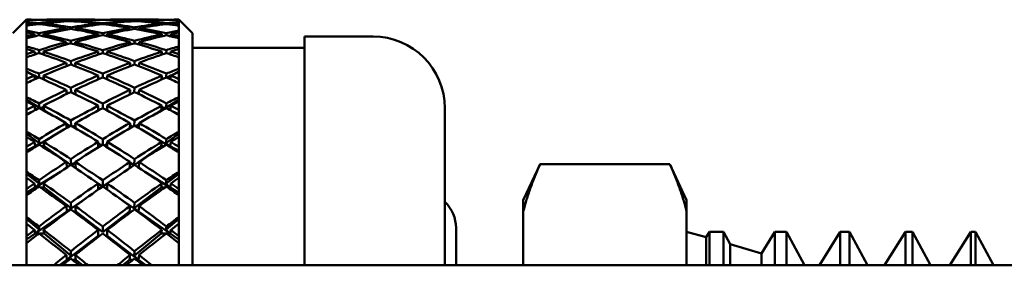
# Model space of a CAD drawing. Header units: inches. Extents: x 1 to 203, y 4 to 128.
# Tile 35 of 51: x 100.925 to 102.022, y 104.112 to 104.386. Entities that reach past the tile are written whole.
import ezdxf

# ---------------------------------------------------------------- set-up
doc = ezdxf.new("R2010")
doc.units = ezdxf.units.IN
doc.header["$LTSCALE"] = 6
doc.header["$MEASUREMENT"] = 0
doc.layers.add('Visible (ANSI)', color=7, linetype='Continuous', lineweight=50)

msp = doc.modelspace()

# ---------------------------------------------------------------- linework, layer by layer
at = {"layer": 'Visible (ANSI)'}
for p, q in [((100.917, 104.371), (100.932, 104.386)), ((100.932, 104.386), (100.932, 104.3858)), ((100.932, 104.386), (100.9373, 104.386)), ((100.932, 104.3858), (100.932, 104.3856)), ((100.932, 104.3856), (100.932, 104.3836)), ((100.932, 104.3836), (100.932, 104.3827)), ((100.932, 104.3827), (100.932, 104.3806)), ((100.932, 104.3806), (100.932, 104.3792)), ((100.941, 104.386), (100.9411, 104.3858)), ((100.941, 104.3817), (100.9412, 104.3805)), ((100.9461, 104.3859), (100.946, 104.386)), ((100.9462, 104.3811), (100.946, 104.3823)), ((100.951, 104.386), (100.9511, 104.3858)), ((100.951, 104.3817), (100.9512, 104.3805)), ((100.9548, 104.386), (101.0082, 104.386)), ((100.9765, 104.3848), (100.9765, 104.3841)), ((100.9815, 104.3845), (100.9815, 104.3851)), ((100.9865, 104.3848), (100.9865, 104.3841)), ((101.012, 104.386), (101.012, 104.3858)), ((101.012, 104.3817), (101.012, 104.3805)), ((101.017, 104.386), (101.017, 104.3859)), ((101.017, 104.3822), (101.017, 104.3811)), ((101.022, 104.3858), (101.022, 104.386)), ((101.022, 104.3805), (101.022, 104.3817)), ((101.0258, 104.386), (101.0792, 104.386)), ((101.0475, 104.3841), (101.0475, 104.3848)), ((101.0525, 104.3851), (101.0525, 104.3845)), ((101.0575, 104.3841), (101.0575, 104.3848)), ((101.0828, 104.3805), (101.083, 104.3817)), ((101.0829, 104.3858), (101.083, 104.386)), ((101.088, 104.3823), (101.0878, 104.3811)), ((101.088, 104.386), (101.0879, 104.3859)), ((101.0928, 104.3805), (101.093, 104.3817)), ((101.0929, 104.3858), (101.093, 104.386)), ((101.0967, 104.386), (101.102, 104.386)), ((101.102, 104.3858), (101.102, 104.386)), ((101.117, 104.371), (101.102, 104.386)), ((101.102, 104.3856), (101.102, 104.3858)), ((101.102, 104.3836), (101.102, 104.3856)), ((101.102, 104.3827), (101.102, 104.3836)), ((101.102, 104.3806), (101.102, 104.3827)), ((101.102, 104.3792), (101.102, 104.3806)), ((100.932, 104.3792), (100.932, 104.3738)), ((100.932, 104.3738), (100.932, 104.3717)), ((100.932, 104.3717), (100.932, 104.3677)), ((100.941, 104.3698), (100.9413, 104.3676)), ((100.9463, 104.3686), (100.946, 104.3709)), ((100.951, 104.3698), (100.9513, 104.3674)), ((100.9765, 104.3767), (100.9766, 104.375)), ((100.9816, 104.3758), (100.9815, 104.3775)), ((100.9865, 104.3767), (100.9866, 104.3749)), ((101.012, 104.3698), (101.012, 104.3675)), ((101.017, 104.3709), (101.017, 104.3687)), ((101.022, 104.3675), (101.022, 104.3698)), ((101.0474, 104.3749), (101.0475, 104.3767)), ((101.0525, 104.3775), (101.0524, 104.3758)), ((101.0574, 104.375), (101.0575, 104.3767)), ((101.0827, 104.3674), (101.083, 104.3698)), ((101.088, 104.3709), (101.0877, 104.3686)), ((101.0927, 104.3676), (101.093, 104.3698)), ((101.102, 104.3738), (101.102, 104.3792)), ((101.102, 104.3717), (101.102, 104.3738)), ((101.102, 104.3677), (101.102, 104.3717)), ((101.117, 104.371), (101.117, 104.1122)), ((100.932, 104.3677), (100.932, 104.3653)), ((100.932, 104.3653), (100.932, 104.3564)), ((100.9765, 104.361), (100.9766, 104.3583)), ((100.9816, 104.3596), (100.9815, 104.3624)), ((100.9865, 104.361), (100.9866, 104.3582)), ((101.0474, 104.3582), (101.0475, 104.361)), ((101.0525, 104.3624), (101.0524, 104.3596)), ((101.0574, 104.3583), (101.0575, 104.361)), ((101.102, 104.3653), (101.102, 104.3677)), ((101.102, 104.3564), (101.102, 104.3653)), ((101.242, 104.1122), (101.242, 104.3672)), ((101.242, 104.3672), (101.3183, 104.3672)), ((100.932, 104.3564), (100.932, 104.3533)), ((100.932, 104.3533), (100.932, 104.3474)), ((100.932, 104.3474), (100.932, 104.3439)), ((100.941, 104.3504), (100.9414, 104.3472)), ((100.9412, 104.349), (100.9437, 104.3479)), ((100.9464, 104.3486), (100.946, 104.352)), ((100.951, 104.3504), (100.9514, 104.3469)), ((101.012, 104.3504), (101.012, 104.3471)), ((101.017, 104.352), (101.017, 104.3487)), ((101.022, 104.3471), (101.022, 104.3504)), ((101.0826, 104.3469), (101.083, 104.3504)), ((101.088, 104.352), (101.0876, 104.3486)), ((101.0903, 104.3479), (101.0928, 104.349)), ((101.0926, 104.3472), (101.093, 104.3504)), ((101.102, 104.3533), (101.102, 104.3564)), ((101.102, 104.3474), (101.102, 104.3533)), ((101.102, 104.3439), (101.102, 104.3474)), ((101.117, 104.3547), (101.242, 104.3547)), ((100.932, 104.3439), (100.932, 104.3316)), ((100.9765, 104.3379), (100.9767, 104.3342)), ((100.9817, 104.336), (100.9815, 104.3398)), ((100.9865, 104.3379), (100.9867, 104.334)), ((101.0473, 104.334), (101.0475, 104.3379)), ((101.0525, 104.3398), (101.0523, 104.336)), ((101.0573, 104.3342), (101.0575, 104.3379)), ((101.102, 104.3316), (101.102, 104.3439)), ((100.932, 104.3316), (100.932, 104.3275)), ((100.932, 104.3284), (100.9405, 104.3239)), ((100.932, 104.3275), (100.932, 104.3198)), ((100.9466, 104.3213), (100.946, 104.3258)), ((101.017, 104.3258), (101.017, 104.3216)), ((101.088, 104.3258), (101.0874, 104.3213)), ((101.0935, 104.3239), (101.102, 104.3284)), ((101.102, 104.3275), (101.102, 104.3316)), ((101.102, 104.3198), (101.102, 104.3275)), ((100.932, 104.3198), (100.932, 104.3153)), ((100.932, 104.3153), (100.932, 104.2998)), ((100.941, 104.3237), (100.9415, 104.3196)), ((100.9411, 104.3237), (100.9455, 104.3213)), ((100.9487, 104.3204), (100.9513, 104.3212)), ((100.951, 104.3237), (100.9516, 104.3191)), ((101.012, 104.3237), (101.012, 104.3194)), ((101.022, 104.3194), (101.022, 104.3237)), ((101.0824, 104.3191), (101.083, 104.3237)), ((101.0827, 104.3212), (101.0853, 104.3204)), ((101.0885, 104.3213), (101.0929, 104.3237)), ((101.0925, 104.3196), (101.093, 104.3237)), ((101.102, 104.3153), (101.102, 104.3198)), ((101.102, 104.2998), (101.102, 104.3153)), ((100.9765, 104.3077), (100.9768, 104.3031)), ((100.9766, 104.3051), (100.9788, 104.304)), ((100.9818, 104.3052), (100.9815, 104.3101)), ((100.9855, 104.3034), (100.9867, 104.3039)), ((100.9865, 104.3077), (100.9868, 104.3028)), ((101.0472, 104.3028), (101.0475, 104.3077)), ((101.0473, 104.3039), (101.0485, 104.3034)), ((101.0525, 104.3101), (101.0522, 104.3052)), ((101.0552, 104.304), (101.0574, 104.3051)), ((101.0572, 104.3031), (101.0575, 104.3077)), ((100.932, 104.2998), (100.932, 104.2947)), ((100.932, 104.2968), (100.9467, 104.2879)), ((100.932, 104.2947), (100.932, 104.2853)), ((100.9467, 104.2879), (100.946, 104.2927)), ((101.017, 104.2926), (101.017, 104.2874)), ((101.0873, 104.2879), (101.102, 104.2968)), ((101.088, 104.2927), (101.0873, 104.2879)), ((101.102, 104.2947), (101.102, 104.2998)), ((101.102, 104.2853), (101.102, 104.2947)), ((100.932, 104.2853), (100.932, 104.2798)), ((100.932, 104.2806), (100.9387, 104.2835)), ((100.941, 104.2901), (100.9417, 104.2851)), ((100.9455, 104.2871), (100.9467, 104.2879)), ((100.9469, 104.287), (100.9512, 104.2888)), ((100.951, 104.2901), (100.9517, 104.2848)), ((100.9517, 104.2848), (100.951, 104.2848)), ((100.9517, 104.2848), (100.957, 104.2815)), ((101.012, 104.2901), (101.012, 104.2848)), ((101.012, 104.2867), (101.0138, 104.2858)), ((101.0202, 104.2858), (101.022, 104.2867)), ((101.022, 104.2848), (101.022, 104.2901)), ((101.077, 104.2815), (101.0823, 104.2848)), ((101.0823, 104.2848), (101.083, 104.2901)), ((101.083, 104.2848), (101.0823, 104.2848)), ((101.0828, 104.2888), (101.0871, 104.287)), ((101.0873, 104.2879), (101.0885, 104.2871)), ((101.0923, 104.2851), (101.093, 104.2901)), ((101.0953, 104.2835), (101.102, 104.2806)), ((101.102, 104.2798), (101.102, 104.2853)), ((101.3983, 104.2872), (101.3983, 104.1122)), ((100.932, 104.2798), (100.932, 104.2613)), ((100.9765, 104.2707), (100.9768, 104.2652)), ((100.9819, 104.2677), (100.9815, 104.2736)), ((100.9865, 104.2707), (100.9869, 104.2648)), ((101.0471, 104.2648), (101.0475, 104.2707)), ((101.0525, 104.2736), (101.0521, 104.2677)), ((101.0572, 104.2652), (101.0575, 104.2707)), ((101.102, 104.2613), (101.102, 104.2798)), ((100.932, 104.2613), (100.932, 104.2553)), ((100.9765, 104.2696), (100.9804, 104.2673)), ((100.9835, 104.2667), (100.9866, 104.2683)), ((101.0474, 104.2683), (101.0505, 104.2667)), ((101.0536, 104.2673), (101.0575, 104.2696)), ((101.102, 104.2553), (101.102, 104.2613)), ((100.932, 104.2586), (100.9467, 104.2484)), ((100.932, 104.2553), (100.932, 104.2442)), ((100.941, 104.2498), (100.9417, 104.2449)), ((100.9417, 104.2449), (100.9511, 104.2498)), ((100.9417, 104.2449), (100.9467, 104.2484)), ((100.9467, 104.2484), (100.946, 104.2529)), ((100.951, 104.2498), (100.9517, 104.2449)), ((101.012, 104.2498), (101.012, 104.2437)), ((101.017, 104.2529), (101.017, 104.2468)), ((101.022, 104.2437), (101.022, 104.2498)), ((101.0823, 104.2449), (101.083, 104.2498)), ((101.0829, 104.2498), (101.0923, 104.2449)), ((101.0873, 104.2484), (101.102, 104.2586)), ((101.088, 104.2529), (101.0873, 104.2484)), ((101.0873, 104.2484), (101.0923, 104.2449)), ((101.0923, 104.2449), (101.093, 104.2498)), ((101.102, 104.2442), (101.102, 104.2553)), ((100.932, 104.2399), (100.9417, 104.2449)), ((100.932, 104.2442), (100.932, 104.2379)), ((100.932, 104.2379), (100.932, 104.2166)), ((100.9417, 104.2449), (100.9425, 104.2445)), ((100.9431, 104.2449), (100.9417, 104.2449)), ((100.9517, 104.2449), (100.949, 104.2449)), ((100.9517, 104.2449), (100.9819, 104.224)), ((101.012, 104.248), (101.0155, 104.2459)), ((101.0185, 104.2459), (101.022, 104.248)), ((101.0521, 104.224), (101.0823, 104.2449)), ((101.085, 104.2449), (101.0823, 104.2449)), ((101.0923, 104.2449), (101.0909, 104.2449)), ((101.0915, 104.2445), (101.0923, 104.2449)), ((101.0923, 104.2449), (101.102, 104.2399)), ((101.102, 104.2379), (101.102, 104.2442)), ((101.102, 104.2166), (101.102, 104.2379)), ((100.9765, 104.2274), (100.9769, 104.2211)), ((100.9819, 104.224), (100.9815, 104.2307)), ((100.9821, 104.2237), (100.9865, 104.2264)), ((100.9865, 104.2274), (100.987, 104.2206)), ((101.047, 104.2206), (101.0475, 104.2274)), ((101.0475, 104.2264), (101.0519, 104.2237)), ((101.0525, 104.2307), (101.0521, 104.224)), ((101.0571, 104.2211), (101.0575, 104.2274)), ((100.932, 104.2166), (100.932, 104.2098)), ((100.9818, 104.2239), (100.9819, 104.224)), ((100.987, 104.2206), (100.9869, 104.2206)), ((100.987, 104.2206), (100.9886, 104.2194)), ((101.0454, 104.2194), (101.047, 104.2206)), ((101.0471, 104.2206), (101.047, 104.2206)), ((101.0521, 104.224), (101.0522, 104.2239)), ((101.102, 104.2098), (101.102, 104.2166)), ((101.4858, 104.1849), (101.5044, 104.2249)), ((101.5044, 104.2248), (101.5044, 104.2249)), ((101.5044, 104.2249), (101.6492, 104.2249)), ((101.5044, 104.2248), (101.6492, 104.2248)), ((101.6492, 104.2248), (101.6492, 104.2249)), ((101.6678, 104.1849), (101.6492, 104.2249)), ((100.932, 104.2142), (100.9467, 104.2029)), ((100.932, 104.2098), (100.932, 104.1972)), ((100.9417, 104.1991), (100.967, 104.2145)), ((100.9467, 104.2029), (100.946, 104.207)), ((101.017, 104.207), (101.017, 104.2001)), ((101.067, 104.2145), (101.0923, 104.1991)), ((101.0873, 104.2029), (101.102, 104.2142)), ((101.088, 104.207), (101.0873, 104.2029)), ((101.102, 104.1972), (101.102, 104.2098)), ((100.932, 104.1931), (100.9417, 104.1991)), ((100.932, 104.1972), (100.932, 104.1901)), ((100.941, 104.2035), (100.9417, 104.1991)), ((100.9417, 104.1991), (100.9467, 104.2029)), ((100.9417, 104.1991), (100.9433, 104.1981)), ((100.9447, 104.1991), (100.9417, 104.1991)), ((100.9517, 104.1991), (100.9474, 104.1991)), ((100.951, 104.2035), (100.9517, 104.1991)), ((100.9517, 104.1991), (100.9819, 104.1759)), ((101.012, 104.2035), (101.012, 104.1966)), ((101.012, 104.2032), (101.0168, 104.1999)), ((101.0172, 104.1999), (101.022, 104.2032)), ((101.022, 104.1966), (101.022, 104.2035)), ((101.0521, 104.1759), (101.0823, 104.1991)), ((101.0823, 104.1991), (101.083, 104.2035)), ((101.0866, 104.1991), (101.0823, 104.1991)), ((101.0873, 104.2029), (101.0923, 104.1991)), ((101.0923, 104.1991), (101.0893, 104.1991)), ((101.0907, 104.1981), (101.0923, 104.1991)), ((101.0923, 104.1991), (101.093, 104.2035)), ((101.0923, 104.1991), (101.102, 104.1931)), ((101.102, 104.1901), (101.102, 104.1972)), ((100.932, 104.1901), (100.932, 104.1662)), ((100.977, 104.1721), (100.9986, 104.187)), ((101.0354, 104.187), (101.057, 104.1721)), ((101.102, 104.1662), (101.102, 104.1901)), ((101.4858, 104.1727), (101.4858, 104.1849)), ((101.6678, 104.1727), (101.6678, 104.1849)), ((100.9417, 104.1477), (100.977, 104.1721)), ((100.9765, 104.1783), (100.977, 104.1721)), ((100.977, 104.1721), (100.9819, 104.1759)), ((100.977, 104.1721), (100.9775, 104.1717)), ((100.9781, 104.1721), (100.977, 104.1721)), ((100.9819, 104.1759), (100.9815, 104.1819)), ((100.987, 104.1721), (100.9849, 104.1721)), ((100.9865, 104.1783), (100.987, 104.1721)), ((100.987, 104.1721), (101.017, 104.1491)), ((101.017, 104.1491), (101.047, 104.1721)), ((101.047, 104.1721), (101.0475, 104.1783)), ((101.0491, 104.1721), (101.047, 104.1721)), ((101.0525, 104.1819), (101.0521, 104.1759)), ((101.0521, 104.1759), (101.057, 104.1721)), ((101.057, 104.1721), (101.0559, 104.1721)), ((101.0565, 104.1717), (101.057, 104.1721)), ((101.057, 104.1721), (101.0575, 104.1783)), ((101.057, 104.1721), (101.0923, 104.1477)), ((101.4858, 104.1122), (101.4858, 104.1727)), ((101.6678, 104.1122), (101.6678, 104.1727)), ((100.932, 104.1662), (100.932, 104.1586)), ((100.932, 104.1641), (100.9467, 104.1519)), ((101.0873, 104.1519), (101.102, 104.1641)), ((101.102, 104.1586), (101.102, 104.1662)), ((100.932, 104.1586), (100.932, 104.1446)), ((100.941, 104.1517), (100.9417, 104.1477)), ((100.9417, 104.1477), (100.9467, 104.1519)), ((100.9467, 104.1519), (100.946, 104.1555)), ((100.951, 104.1517), (100.9517, 104.1477)), ((101.012, 104.1517), (101.012, 104.1452)), ((101.017, 104.1555), (101.017, 104.1491)), ((101.022, 104.1452), (101.022, 104.1517)), ((101.0823, 104.1477), (101.083, 104.1517)), ((101.088, 104.1555), (101.0873, 104.1519)), ((101.0873, 104.1519), (101.0923, 104.1477)), ((101.0923, 104.1477), (101.093, 104.1517)), ((101.102, 104.1446), (101.102, 104.1586)), ((101.4108, 104.1538), (101.4108, 104.1122)), ((101.6895, 104.1434), (101.6678, 104.1497)), ((101.6895, 104.1434), (101.6934, 104.1497)), ((101.6934, 104.1497), (101.6934, 104.1122)), ((101.6934, 104.1497), (101.7088, 104.1497)), ((101.7088, 104.1122), (101.7088, 104.1497)), ((101.7163, 104.1356), (101.7088, 104.1497)), ((101.7511, 104.1255), (101.7662, 104.1497)), ((101.7662, 104.1497), (101.7662, 104.1122)), ((101.7662, 104.1497), (101.779, 104.1497)), ((101.779, 104.1122), (101.779, 104.1497)), ((101.7991, 104.1122), (101.779, 104.1497)), ((101.8157, 104.1122), (101.8389, 104.1497)), ((101.8389, 104.1497), (101.8389, 104.1122)), ((101.8389, 104.1497), (101.8492, 104.1497)), ((101.8492, 104.1122), (101.8492, 104.1497)), ((101.8693, 104.1122), (101.8492, 104.1497)), ((101.8885, 104.1122), (101.9117, 104.1497)), ((101.9117, 104.1497), (101.9117, 104.1122)), ((101.9117, 104.1497), (101.9194, 104.1497)), ((101.9194, 104.1122), (101.9194, 104.1497)), ((101.9395, 104.1122), (101.9194, 104.1497)), ((101.9612, 104.1122), (101.9845, 104.1497)), ((101.9845, 104.1497), (101.9845, 104.1122)), ((101.9845, 104.1497), (101.9896, 104.1497)), ((101.9896, 104.1122), (101.9896, 104.1497)), ((102.0097, 104.1122), (101.9896, 104.1497)), ((100.932, 104.141), (100.9417, 104.1477)), ((100.932, 104.1446), (100.932, 104.1368)), ((100.9417, 104.1477), (100.9439, 104.1461)), ((100.9459, 104.1477), (100.9417, 104.1477)), ((100.9517, 104.1477), (100.9462, 104.1477)), ((100.9517, 104.1477), (100.9819, 104.1226)), ((100.977, 104.1184), (101.012, 104.1452)), ((101.022, 104.1452), (101.057, 104.1184)), ((101.0521, 104.1226), (101.0823, 104.1477)), ((101.0878, 104.1477), (101.0823, 104.1477)), ((101.0923, 104.1477), (101.0881, 104.1477)), ((101.0901, 104.1461), (101.0923, 104.1477)), ((101.0923, 104.1477), (101.102, 104.141)), ((101.102, 104.1368), (101.102, 104.1446)), ((101.6895, 104.1122), (101.6895, 104.1434)), ((100.932, 104.1368), (100.932, 104.1122)), ((100.9819, 104.1226), (100.9815, 104.1278)), ((101.0525, 104.1278), (101.0521, 104.1226)), ((101.102, 104.1122), (101.102, 104.1368)), ((101.7163, 104.1356), (101.7163, 104.1122)), ((101.7511, 104.1255), (101.7163, 104.1356)), ((100.9689, 104.1122), (100.977, 104.1184)), ((100.9765, 104.1238), (100.977, 104.1184)), ((100.977, 104.1184), (100.9819, 104.1226)), ((100.977, 104.1184), (100.9784, 104.1173)), ((100.9797, 104.1184), (100.977, 104.1184)), ((100.987, 104.1184), (100.9832, 104.1184)), ((100.9865, 104.1238), (100.987, 104.1184)), ((100.987, 104.1184), (100.9944, 104.1122)), ((101.0396, 104.1122), (101.047, 104.1184)), ((101.047, 104.1184), (101.0475, 104.1238)), ((101.0508, 104.1184), (101.047, 104.1184)), ((101.0521, 104.1226), (101.057, 104.1184)), ((101.057, 104.1184), (101.0543, 104.1184)), ((101.0556, 104.1173), (101.057, 104.1184)), ((101.057, 104.1184), (101.0575, 104.1238)), ((101.057, 104.1184), (101.0651, 104.1122)), ((101.7511, 104.1122), (101.7511, 104.1255)), ((99.645, 104.1122), (102.1121, 104.1122))]:
    msp.add_line(p, q, dxfattribs=at)
for centre, radius, end in [((101.3183, 104.2872), 0.08, 90), ((101.3708, 104.1538), 0.04, 46.5675)]:
    msp.add_arc(centre, radius, 0, end, dxfattribs=at)
for centre, major_axis, ratio, start_param, end_param in [((101.012, 103.7297), (-0.4872, 0.4872), 0.902374, 5.554845, 5.568723), ((101.022, 103.7297), (0.4872, -0.4872), 0.902374, 2.420916, 2.442498), ((101.022, 103.7297), (0.5127, -0.5127), 0.799072, 2.360966, 2.382548), ((101.012, 103.7297), (-0.5127, 0.5127), 0.799072, 5.494895, 5.508773), ((101.012, 103.7297), (0.4654, 0.4654), 0.994232, 0.896621, 0.910499), ((101.022, 103.7297), (-0.4654, -0.4654), 0.994232, 4.045878, 4.06746), ((101.012, 103.7297), (-0.4897, 0.4897), 0.891933, 5.54906, 5.554845), ((101.022, 103.7297), (0.4897, -0.4897), 0.891933, 2.415131, 2.422806), ((101.012, 103.7297), (-0.4872, 0.4872), 0.902374, 5.539526, 5.547181), ((101.012, 103.7297), (-0.4897, 0.4897), 0.891933, 5.494895, 5.541396), ((101.012, 103.7297), (0.4654, 0.4654), 0.994232, 0.842456, 0.888957), ((101.012, 103.7297), (-0.5127, 0.5127), 0.799072, 5.440729, 5.487231), ((101.022, 103.7297), (0.4872, -0.4872), 0.902374, 2.407467, 2.413252), ((101.022, 103.7297), (0.4897, -0.4897), 0.891933, 2.360932, 2.407467), ((101.022, 103.7297), (-0.4654, -0.4654), 0.994232, 3.991679, 4.038214), ((101.022, 103.7297), (0.5127, -0.5127), 0.799072, 2.306767, 2.353302), ((101.012, 103.7297), (0.4654, 0.4654), 0.994232, 0.788291, 0.834826), ((101.012, 103.7297), (-0.4897, 0.4897), 0.891933, 5.440729, 5.487264), ((101.012, 103.7297), (0.4897, 0.4897), 0.891933, 0.842456, 0.888991), ((101.022, 103.7297), (-0.4654, -0.4654), 0.994232, 3.937502, 3.984049), ((101.022, 103.7297), (0.4897, -0.4897), 0.891933, 2.306756, 2.353302), ((101.022, 103.7297), (-0.4897, -0.4897), 0.891933, 3.991668, 4.038214), ((101.012, 103.7297), (-0.4654, 0.4654), 0.994232, 5.494895, 5.50068), ((101.022, 103.7297), (0.4654, -0.4654), 0.994232, 2.360921, 2.368541), ((101.012, 103.7297), (0.4654, 0.4654), 0.994232, 0.773052, 0.780672), ((101.012, 103.7297), (-0.4654, 0.4654), 0.994232, 5.440729, 5.487276), ((101.012, 103.7297), (0.4897, 0.4897), 0.891933, 0.788291, 0.834837), ((101.012, 103.7297), (-0.4897, 0.4897), 0.891933, 5.386564, 5.43311), ((101.022, 103.7297), (-0.4654, -0.4654), 0.994232, 3.924098, 3.929883), ((101.022, 103.7297), (0.4654, -0.4654), 0.994232, 2.306767, 2.353302), ((101.022, 103.7297), (-0.4897, -0.4897), 0.891933, 3.937514, 3.984049), ((101.022, 103.7297), (0.4897, -0.4897), 0.891933, 2.252602, 2.299137), ((101.012, 103.7297), (0.4897, 0.4897), 0.891933, 0.734125, 0.78066), ((101.012, 103.7297), (-0.4654, 0.4654), 0.994232, 5.386564, 5.433099), ((101.012, 103.7297), (0.5127, 0.5127), 0.799072, 0.788291, 0.834826), ((101.022, 103.7297), (-0.4897, -0.4897), 0.891933, 3.883382, 3.929883), ((101.022, 103.7297), (0.4654, -0.4654), 0.994232, 2.252635, 2.299137), ((101.022, 103.7297), (-0.5127, -0.5127), 0.799072, 3.937547, 3.984049), ((101.012, 103.7297), (0.4872, 0.4872), 0.902374, 0.72834, 0.734125), ((101.022, 103.7297), (-0.4872, -0.4872), 0.902374, 3.877597, 3.885252), ((101.012, 103.7297), (0.4897, 0.4897), 0.891933, 0.718787, 0.726461), ((101.012, 103.7297), (0.4872, 0.4872), 0.902374, 0.699095, 0.720676), ((101.012, 103.7297), (0.5127, 0.5127), 0.799072, 0.759045, 0.780627), ((101.012, 103.7297), (-0.4654, 0.4654), 0.994232, 5.357318, 5.3789), ((101.022, 103.7297), (-0.4897, -0.4897), 0.891933, 3.869933, 3.875718), ((101.022, 103.7297), (-0.4872, -0.4872), 0.902374, 3.856055, 3.869933), ((101.022, 103.7297), (-0.5127, -0.5127), 0.799072, 3.916005, 3.929883), ((101.022, 103.7297), (0.4654, -0.4654), 0.994232, 2.231093, 2.244971), ((101.022, 103.7297), (0.5341, -0.5341), 0.713923, 2.306801, 2.328382), ((101.012, 103.7297), (-0.5341, 0.5341), 0.713923, 5.440729, 5.454607), ((101.012, 103.7297), (0.4897, 0.4897), 0.891933, 0.950787, 0.964665), ((101.012, 103.7297), (0.4897, 0.4897), 0.891933, 0.896621, 0.943123), ((101.022, 103.7297), (-0.4897, -0.4897), 0.891933, 4.045844, 4.092379), ((101.022, 103.7297), (0.5341, -0.5341), 0.713923, 2.252602, 2.299137), ((101.012, 103.7297), (-0.5127, 0.5127), 0.799072, 5.386564, 5.433099), ((101.012, 103.7297), (0.5127, 0.5127), 0.799072, 0.896621, 0.943157), ((101.022, 103.7297), (0.5127, -0.5127), 0.799072, 2.25259, 2.299137), ((101.012, 103.7297), (0.5127, 0.5127), 0.799072, 0.842456, 0.889002), ((101.022, 103.7297), (-0.5127, -0.5127), 0.799072, 3.991679, 4.038214), ((101.022, 103.7297), (0.5127, -0.5127), 0.799072, 2.198436, 2.244971), ((101.012, 103.7297), (-0.4897, 0.4897), 0.891933, 5.332398, 5.378934), ((101.012, 103.7297), (0.5341, 0.5341), 0.713923, 0.842456, 0.888991), ((101.022, 103.7297), (0.4897, -0.4897), 0.891933, 2.19847, 2.244971), ((101.012, 103.7297), (0.5341, 0.5341), 0.713923, 0.81321, 0.834792), ((101.022, 103.7297), (-0.5341, -0.5341), 0.713923, 3.970171, 3.984049), ((101.022, 103.7297), (0.4897, -0.4897), 0.891933, 2.176928, 2.190806), ((101.022, 103.7297), (-0.4897, -0.4897), 0.891933, 4.100044, 4.121625), ((101.012, 103.7297), (-0.5341, 0.5341), 0.713923, 5.386564, 5.433065), ((101.012, 103.7297), (0.5127, 0.5127), 0.799072, 0.950787, 0.997288), ((101.022, 103.7297), (-0.5127, -0.5127), 0.799072, 4.10001, 4.146545), ((101.012, 103.7297), (-0.5341, 0.5341), 0.713923, 5.332398, 5.378934), ((101.022, 103.7297), (-0.5127, -0.5127), 0.799072, 4.045833, 4.092379), ((101.022, 103.7297), (0.5341, -0.5341), 0.713923, 2.198425, 2.244971), ((101.012, 103.7297), (-0.5127, 0.5127), 0.799072, 5.332398, 5.378945), ((101.012, 103.7297), (0.5341, 0.5341), 0.713923, 0.896621, 0.943168), ((101.022, 103.7297), (-0.5341, -0.5341), 0.713923, 4.045844, 4.092379), ((101.012, 103.7297), (-0.5127, 0.5127), 0.799072, 5.278233, 5.324768), ((101.022, 103.7297), (-0.5341, -0.5341), 0.713923, 3.991713, 4.038214), ((101.022, 103.7297), (0.5127, -0.5127), 0.799072, 2.144304, 2.190806), ((101.012, 103.7297), (-0.4897, 0.4897), 0.891933, 5.303153, 5.324734), ((101.022, 103.7297), (0.554, -0.554), 0.635121, 2.252635, 2.274217), ((101.012, 103.7297), (-0.554, 0.554), 0.635121, 5.386564, 5.400442), ((101.012, 103.7297), (0.5127, 0.5127), 0.799072, 1.004952, 1.01883), ((101.022, 103.7297), (-0.5127, -0.5127), 0.799072, 4.154209, 4.175791), ((101.012, 103.7297), (-0.554, 0.554), 0.635121, 5.332398, 5.3789), ((101.022, 103.7297), (0.554, -0.554), 0.635121, 2.198436, 2.244971), ((101.012, 103.7297), (0.5341, 0.5341), 0.713923, 0.950787, 0.997322), ((101.022, 103.7297), (-0.5341, -0.5341), 0.713923, 4.099999, 4.146545), ((101.012, 103.7297), (-0.5341, 0.5341), 0.713923, 5.278233, 5.324779), ((101.022, 103.7297), (0.5341, -0.5341), 0.713923, 2.144271, 2.190806), ((101.012, 103.7297), (0.554, 0.554), 0.635121, 0.896621, 0.943157), ((101.022, 103.7297), (-0.554, -0.554), 0.635121, 4.045878, 4.092379), ((101.012, 103.7297), (0.554, 0.554), 0.635121, 0.867376, 0.888957), ((101.012, 103.7297), (-0.5127, 0.5127), 0.799072, 5.248987, 5.270569), ((101.022, 103.7297), (-0.554, -0.554), 0.635121, 4.024336, 4.038214), ((101.022, 103.7297), (0.5127, -0.5127), 0.799072, 2.122762, 2.13664), ((101.012, 103.7297), (0.5341, 0.5341), 0.713923, 1.004952, 1.051454), ((101.022, 103.7297), (-0.5341, -0.5341), 0.713923, 4.154175, 4.20071), ((101.012, 103.7297), (-0.554, 0.554), 0.635121, 5.278233, 5.324768), ((101.022, 103.7297), (0.554, -0.554), 0.635121, 2.14426, 2.190806), ((101.012, 103.7297), (0.554, 0.554), 0.635121, 0.950787, 0.997333), ((101.022, 103.7297), (-0.554, -0.554), 0.635121, 4.10001, 4.146545), ((101.012, 103.7297), (-0.5341, 0.5341), 0.713923, 5.224068, 5.270603), ((101.022, 103.7297), (0.5341, -0.5341), 0.713923, 2.090139, 2.13664), ((101.022, 103.7297), (0.5722, -0.5722), 0.561565, 2.19847, 2.220051), ((101.012, 103.7297), (-0.5722, 0.5722), 0.561565, 5.332398, 5.346276), ((101.012, 103.7297), (0.5722, 0.5722), 0.561565, 0.921541, 0.943123), ((101.022, 103.7297), (-0.5722, -0.5722), 0.561565, 4.078502, 4.092379), ((101.012, 103.7297), (0.5341, 0.5341), 0.713923, 1.059118, 1.072996), ((101.022, 103.7297), (-0.5341, -0.5341), 0.713923, 4.208374, 4.229956), ((101.012, 103.7297), (-0.5722, 0.5722), 0.561565, 5.278233, 5.324734), ((101.022, 103.7297), (0.5722, -0.5722), 0.561565, 2.144271, 2.190806), ((101.012, 103.7297), (0.554, 0.554), 0.635121, 1.004952, 1.051487), ((101.022, 103.7297), (-0.554, -0.554), 0.635121, 4.154164, 4.20071), ((101.012, 103.7297), (-0.554, 0.554), 0.635121, 5.224068, 5.270614), ((101.022, 103.7297), (0.554, -0.554), 0.635121, 2.090105, 2.13664), ((101.012, 103.7297), (0.5722, 0.5722), 0.561565, 0.950787, 0.997322), ((101.022, 103.7297), (-0.5722, -0.5722), 0.561565, 4.100044, 4.146545), ((101.012, 103.7297), (-0.5341, 0.5341), 0.713923, 5.194822, 5.216404), ((101.022, 103.7297), (0.5341, -0.5341), 0.713923, 2.068597, 2.082475), ((101.012, 103.7297), (0.554, 0.554), 0.635121, 1.059118, 1.105619), ((101.022, 103.7297), (-0.554, -0.554), 0.635121, 4.208341, 4.254876), ((101.012, 103.7297), (-0.5722, 0.5722), 0.561565, 5.224068, 5.270603), ((101.022, 103.7297), (0.5722, -0.5722), 0.561565, 2.090094, 2.13664), ((101.012, 103.7297), (0.5722, 0.5722), 0.561565, 1.004952, 1.051498), ((101.022, 103.7297), (-0.5722, -0.5722), 0.561565, 4.154175, 4.20071), ((101.012, 103.7297), (-0.554, 0.554), 0.635121, 5.169902, 5.216437), ((101.022, 103.7297), (0.554, -0.554), 0.635121, 2.035974, 2.082475), ((101.022, 103.7297), (0.5888, -0.5888), 0.492356, 2.144304, 2.165886), ((101.012, 103.7297), (-0.5888, 0.5888), 0.492356, 5.278233, 5.292111), ((101.012, 103.7297), (0.5888, 0.5888), 0.492356, 0.975707, 0.997288), ((101.022, 103.7297), (-0.5888, -0.5888), 0.492356, 4.132667, 4.146545), ((101.012, 103.7297), (0.554, 0.554), 0.635121, 1.113283, 1.127161), ((101.022, 103.7297), (-0.554, -0.554), 0.635121, 4.26254, 4.284121), ((101.012, 103.7297), (-0.5888, 0.5888), 0.492356, 5.224068, 5.270569), ((101.022, 103.7297), (0.5888, -0.5888), 0.492356, 2.090105, 2.13664), ((101.012, 103.7297), (0.5722, 0.5722), 0.561565, 1.059118, 1.105653), ((101.022, 103.7297), (-0.5722, -0.5722), 0.561565, 4.208329, 4.254876), ((101.012, 103.7297), (-0.5722, 0.5722), 0.561565, 5.169902, 5.216449), ((101.022, 103.7297), (0.5722, -0.5722), 0.561565, 2.03594, 2.082475), ((101.012, 103.7297), (0.5888, 0.5888), 0.492356, 1.004952, 1.051487), ((101.022, 103.7297), (-0.5888, -0.5888), 0.492356, 4.154209, 4.20071), ((101.012, 103.7297), (-0.554, 0.554), 0.635121, 5.140657, 5.162238), ((101.022, 103.7297), (0.554, -0.554), 0.635121, 2.014432, 2.02831), ((101.012, 103.7297), (0.5722, 0.5722), 0.561565, 1.113283, 1.159784), ((101.022, 103.7297), (0.5888, -0.5888), 0.492356, 2.035929, 2.082475), ((101.012, 103.7297), (0.5888, 0.5888), 0.492356, 1.059118, 1.105664), ((101.022, 103.7297), (0.5722, -0.5722), 0.561565, 1.981808, 2.02831), ((101.022, 103.7297), (0.6036, -0.6036), 0.426745, 2.090139, 2.111721), ((101.022, 103.7297), (-0.5722, -0.5722), 0.561565, 4.262506, 4.309041), ((101.012, 103.7297), (-0.5888, 0.5888), 0.492356, 5.169902, 5.216437), ((101.022, 103.7297), (-0.5888, -0.5888), 0.492356, 4.208341, 4.254876), ((101.012, 103.7297), (-0.5722, 0.5722), 0.561565, 5.115737, 5.162272), ((101.012, 103.7297), (0.6036, 0.6036), 0.426745, 1.029872, 1.051454), ((101.012, 103.7297), (-0.6036, 0.6036), 0.426745, 5.224068, 5.237946), ((101.012, 103.7297), (0.5722, 0.5722), 0.561565, 1.167448, 1.181326), ((101.022, 103.7297), (0.6036, -0.6036), 0.426745, 2.03594, 2.082475), ((101.012, 103.7297), (0.5888, 0.5888), 0.492356, 1.113283, 1.159818), ((101.022, 103.7297), (0.5888, -0.5888), 0.492356, 1.981775, 2.02831), ((101.012, 103.7297), (0.6036, 0.6036), 0.426745, 1.059118, 1.105653), ((101.022, 103.7297), (-0.6036, -0.6036), 0.426745, 4.186832, 4.20071), ((101.022, 103.7297), (0.5722, -0.5722), 0.561565, 1.960266, 1.974144), ((101.022, 103.7297), (-0.5722, -0.5722), 0.561565, 4.316705, 4.338287), ((101.012, 103.7297), (-0.6036, 0.6036), 0.426745, 5.169902, 5.216404), ((101.022, 103.7297), (-0.5888, -0.5888), 0.492356, 4.262495, 4.309041), ((101.012, 103.7297), (-0.5888, 0.5888), 0.492356, 5.115737, 5.162283), ((101.022, 103.7297), (-0.6036, -0.6036), 0.426745, 4.208374, 4.254876), ((101.012, 103.7297), (-0.5722, 0.5722), 0.561565, 5.086491, 5.108073), ((101.012, 103.7297), (0.5888, 0.5888), 0.492356, 1.167448, 1.21395), ((101.022, 103.7297), (0.6036, -0.6036), 0.426745, 1.981763, 2.02831), ((101.012, 103.7297), (0.6036, 0.6036), 0.426745, 1.113283, 1.159829), ((101.022, 103.7297), (0.5888, -0.5888), 0.492356, 1.927643, 1.974144), ((101.022, 103.7297), (0.6166, -0.6166), 0.364102, 2.035974, 2.057555), ((101.022, 103.7297), (-0.5888, -0.5888), 0.492356, 4.316671, 4.363206), ((101.012, 103.7297), (-0.6036, 0.6036), 0.426745, 5.115737, 5.162272), ((101.022, 103.7297), (-0.6036, -0.6036), 0.426745, 4.262506, 4.309041), ((101.012, 103.7297), (-0.5888, 0.5888), 0.492356, 5.061572, 5.108107), ((101.012, 103.7297), (-0.6166, -0.6166), 0.364102, 4.22563, 4.247212), ((101.012, 103.7297), (0.6166, -0.6166), 0.364102, 2.02831, 2.042188), ((101.022, 103.7297), (-0.6166, -0.6166), 0.364102, 4.240998, 4.254876), ((101.012, 103.7297), (0.5888, 0.5888), 0.492356, 1.221614, 1.235492), ((101.022, 103.7297), (-0.5888, -0.5888), 0.492356, 4.37087, 4.392452), ((101.012, 103.7297), (0.6166, -0.6166), 0.364102, 1.974144, 2.020646), ((101.022, 103.7297), (0.6166, -0.6166), 0.364102, 1.981775, 2.02831), ((101.012, 103.7297), (0.6036, 0.6036), 0.426745, 1.167448, 1.213983), ((101.022, 103.7297), (-0.6036, -0.6036), 0.426745, 4.31666, 4.363206), ((101.012, 103.7297), (-0.6036, 0.6036), 0.426745, 5.061572, 5.108118), ((101.022, 103.7297), (0.6036, -0.6036), 0.426745, 1.927609, 1.974144), ((101.012, 103.7297), (-0.6166, -0.6166), 0.364102, 4.254876, 4.301411), ((101.022, 103.7297), (-0.6166, -0.6166), 0.364102, 4.26254, 4.309041), ((101.012, 103.7297), (-0.5888, 0.5888), 0.492356, 5.032326, 5.053907), ((101.022, 103.7297), (0.5888, -0.5888), 0.492356, 1.906101, 1.919979), ((101.012, 103.7297), (0.6036, 0.6036), 0.426745, 1.221614, 1.268115), ((101.022, 103.7297), (-0.6036, -0.6036), 0.426745, 4.370837, 4.417372), ((101.012, 103.7297), (0.6166, -0.6166), 0.364102, 1.919979, 1.966514), ((101.022, 103.7297), (0.6166, -0.6166), 0.364102, 1.927598, 1.974144), ((101.012, 103.7297), (-0.6166, -0.6166), 0.364102, 4.309041, 4.355587), ((101.022, 103.7297), (-0.6166, -0.6166), 0.364102, 4.316671, 4.363206), ((101.012, 103.7297), (-0.6036, 0.6036), 0.426745, 5.007406, 5.053941), ((101.022, 103.7297), (0.6036, -0.6036), 0.426745, 1.873478, 1.919979), ((101.022, 103.7297), (0.6279, -0.6279), 0.303885, 1.981808, 2.00339), ((101.012, 103.7297), (-0.6279, -0.6279), 0.303885, 4.279795, 4.301377), ((101.012, 103.7297), (0.6279, -0.6279), 0.303885, 1.974144, 1.988022), ((101.012, 103.7297), (0.6036, 0.6036), 0.426745, 1.275779, 1.289657), ((101.022, 103.7297), (0.6279, -0.6279), 0.303885, 1.927609, 1.974144), ((101.012, 103.7297), (-0.6166, -0.6166), 0.364102, 4.363206, 4.409741), ((101.022, 103.7297), (0.6166, -0.6166), 0.364102, 1.873444, 1.919979), ((101.012, 103.7297), (-0.6279, -0.6279), 0.303885, 4.309041, 4.355576), ((101.022, 103.7297), (-0.6279, -0.6279), 0.303885, 4.295163, 4.309041), ((101.022, 103.7297), (0.6036, -0.6036), 0.426745, 1.851936, 1.865813), ((101.022, 103.7297), (-0.6036, -0.6036), 0.426745, 4.425036, 4.446617), ((101.012, 103.7297), (0.6279, -0.6279), 0.303885, 1.919979, 1.96648), ((101.022, 103.7297), (-0.6166, -0.6166), 0.364102, 4.370826, 4.417372), ((101.012, 103.7297), (0.6166, -0.6166), 0.364102, 1.865813, 1.91236), ((101.022, 103.7297), (-0.6279, -0.6279), 0.303885, 4.316705, 4.363206), ((101.012, 103.7297), (-0.6036, 0.6036), 0.426745, 4.97816, 4.999742), ((101.012, 103.7297), (-0.6166, -0.6166), 0.364102, 4.417372, 4.439331), ((101.022, 103.7297), (-0.6166, -0.6166), 0.364102, 4.425002, 4.439331), ((101.012, 103.7297), (0.6279, -0.6279), 0.303885, 1.89802, 1.912349), ((101.022, 103.7297), (0.6279, -0.6279), 0.303885, 1.89802, 1.919979), ((101.012, 103.7297), (-0.6279, -0.6279), 0.303885, 4.363206, 4.385166), ((101.022, 103.7297), (-0.6279, -0.6279), 0.303885, 4.370837, 4.385166), ((101.012, 103.7297), (0.6166, -0.6166), 0.364102, 1.843854, 1.858183), ((101.022, 103.7297), (0.6166, -0.6166), 0.364102, 1.843854, 1.865813)]:
    msp.add_ellipse(centre, major_axis=major_axis, ratio=ratio, start_param=start_param, end_param=end_param, dxfattribs=at)
for points, weights in [([(101.4858, 104.1727), (101.4923, 104.1976), (101.5044, 104.2248)], [1.53200046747, 1.50825537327, 1.46629741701]), ([(101.6492, 104.2248), (101.6613, 104.1976), (101.6678, 104.1727)], [1.46629741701, 1.50825537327, 1.53200046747])]:
    msp.add_rational_spline(points, weights, degree=2, dxfattribs=at)

doc.saveas('drawing.dxf')
